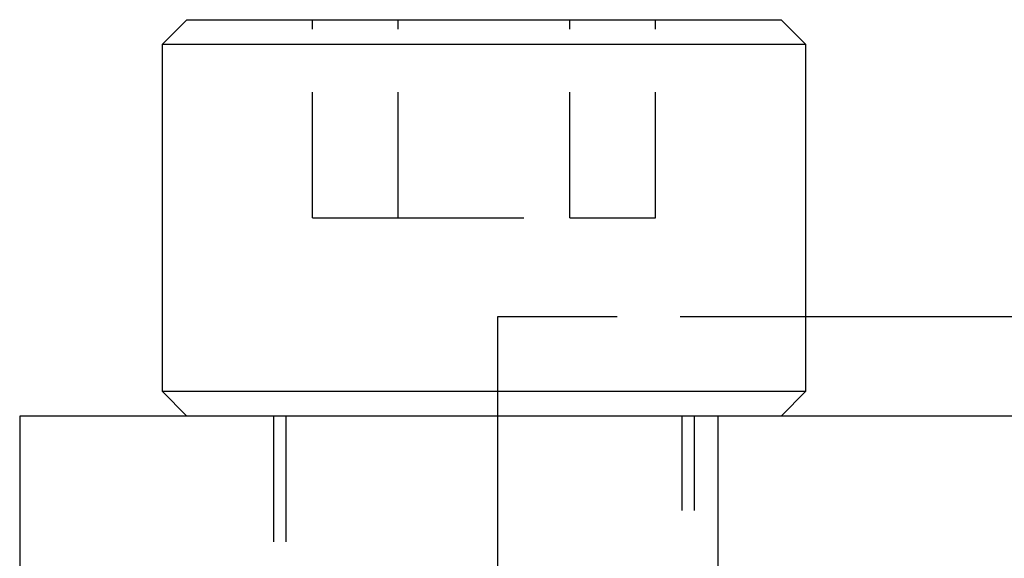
# Model space of a CAD drawing. Extents: x 59 to 746, y 13 to 589.
# Tile 16 of 46: x 228 to 248, y 177 to 188. Entities that reach past the tile are written whole.
import ezdxf

# ---------------------------------------------------------------- set-up
doc = ezdxf.new("R2010")
doc.units = 0
doc.header["$LTSCALE"] = 2
doc.linetypes.add('HIDDEN', pattern=[1.905, 1.27, -0.635])
doc.layers.get('0').update_dxf_attribs({"linetype": 'CONTINUOUS'})

msp = doc.modelspace()

# ---------------------------------------------------------------- linework, layer by layer
at = {"color": 7, "linetype": 'CONTINUOUS'}
for p, q in [((231.073626, 188.247994), (230.573629, 187.747993)), ((231.073626, 188.247994), (237.073627, 188.247994)), ((237.073627, 188.247994), (243.073628, 188.247994)), ((243.573629, 187.747993), (243.073628, 188.247994)), ((230.573629, 187.747993), (230.573629, 180.747996)), ((237.073627, 187.747993), (230.573629, 187.747993)), ((243.573629, 187.747993), (237.073627, 187.747993)), ((243.573629, 180.747996), (243.573629, 187.747993)), ((250.050009, 182.247993), (243.573629, 182.247993)), ((230.573629, 180.747996), (231.073626, 180.247995)), ((230.573629, 180.747996), (237.073627, 180.747996)), ((237.073627, 180.747996), (243.573629, 180.747996)), ((243.073628, 180.247995), (243.573629, 180.747996)), ((227.699415, 180.247995), (227.699415, 175.697994)), ((227.704809, 180.247995), (227.699415, 180.247995)), ((227.704809, 180.247995), (227.704809, 170.722995)), ((241.795854, 180.247995), (227.704809, 180.247995)), ((241.795854, 180.247995), (241.795854, 170.722995)), ((306.354537, 180.247995), (241.795854, 180.247995))]:
    msp.add_line(p, q, dxfattribs=at)
at = {"color": 7, "linetype": 'HIDDEN'}
for p, q in [((233.609525, 184.247993), (233.609525, 188.247994)), ((235.341576, 184.247993), (235.341576, 188.247994)), ((238.805679, 184.247993), (238.805679, 188.247994)), ((240.53773, 184.247993), (240.53773, 188.247994)), ((233.609525, 184.247993), (235.341576, 184.247993)), ((235.341576, 184.247993), (238.805679, 184.247993)), ((238.805679, 184.247993), (240.53773, 184.247993)), ((243.573629, 182.247993), (237.350007, 182.247993)), ((237.350007, 182.247993), (237.350007, 117.747997)), ((232.823626, 180.247995), (232.823626, 170.722995)), ((233.073627, 180.247995), (233.073627, 170.722995)), ((237.350007, 180.247995), (237.350007, 170.722995)), ((241.073628, 170.722995), (241.073628, 180.247995)), ((241.323629, 170.722995), (241.323629, 180.247995))]:
    msp.add_line(p, q, dxfattribs=at)

doc.saveas('drawing.dxf')
